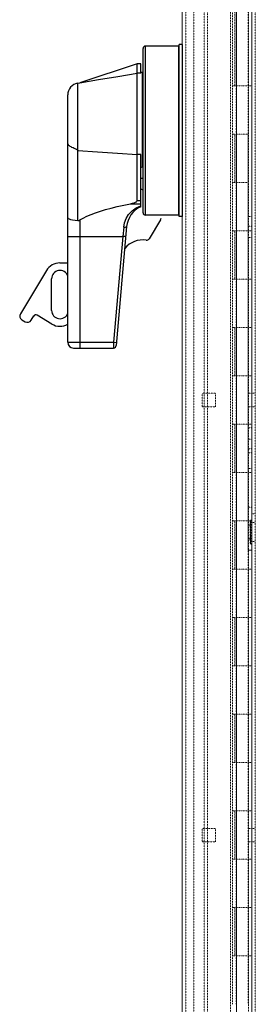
# Model space of a CAD drawing. Header units: inches. Extents: x 2934 to 6866, y 422 to 3136.
# Tile 81 of 84: x 6134 to 6258, y 2009 to 2526. Entities that reach past the tile are written whole.
import ezdxf

# ---------------------------------------------------------------- set-up
doc = ezdxf.new("R2010")
doc.units = ezdxf.units.IN
doc.header["$MEASUREMENT"] = 0
doc.linetypes.add('HIDDEN', pattern=[0.2, 0.1, -0.1])

# ---------------------------------------------------------------- blocks, each defined once
blk = doc.blocks.new('UBW400 Rotary Handle_side')
at = {"color": 7, "linetype": 'Continuous'}
for p, q in [((-20.62, -37.5), (-20.62, 48.84)), ((-1.96, 50.11), (-19.35, 50.11)), ((-1.57, -39.55), (-1.57, 50.9)), ((0, 50.9), (-1.57, 50.9)), ((-23.67, 40.72), (-53.89, 30.82)), ((-23.67, -31.07), (-23.67, 40.72)), ((-21.89, 40.72), (-23.67, 40.72)), ((-21.89, 35.76), (-21.89, 40.72)), ((-21.89, 35.76), (-23.67, 35.76)), ((-21.13, 36.14), (-21.89, 36.14)), ((-55.05, 30.61), (-53.89, 30.82)), ((-60.23, -105.55), (-60.23, 24.43)), ((-21.89, -34.37), (-21.89, -6.86)), ((-21.89, -19.32), (-20.62, -19.32)), ((-1.96, -38.77), (-19.35, -38.77)), ((-11.39, -41.17), (-17.42, -51.21)), ((0, -39.55), (-1.57, -39.55)), ((-29.26, -44.82), (-34.72, -107.21)), ((-64.35, -63.86), (-60.23, -63.86)), ((-71.49, -67.9), (-85.12, -90.58)), ((-68.72, -88.84), (-68.72, -72.19)), ((-79.46, -93.98), (-78.13, -91.76)), ((-68.64, -95.98), (-76.38, -91.33)), ((-84.34, -93.72), (-82.6, -94.77)), ((-57.19, -108.6), (-36.24, -108.6))]:
    blk.add_line(p, q, dxfattribs=at)
at = {"color": 9, "linetype": 'Continuous'}
for p, q in [((-19.35, -38.77), (-19.35, 50.11)), ((-1.96, 50.11), (-1.96, -38.77)), ((-21.13, 36.14), (-21.13, -13.44)), ((-55.05, 30.61), (-55.05, -4.64)), ((-21.89, -6.86), (-23.67, -6.86)), ((-27.19, -32.75), (-21.89, -32.75)), ((-24.2, -34.9), (-21.89, -33.79)), ((-23.67, -31.07), (-21.89, -31.07)), ((-53.89, -41.26), (-53.89, -108.6)), ((-30.78, -45.01), (-31.24, -49.94)), ((-60.23, -49.94), (-31.24, -49.94)), ((-31.24, -49.94), (-36.1, -105.55)), ((-29.72, -50.07), (-31.24, -49.94)), ((-60.23, -105.55), (-36.1, -105.55)), ((-36.1, -105.55), (-36.24, -108.6)), ((-36.1, -105.55), (-34.59, -105.69))]:
    blk.add_line(p, q, dxfattribs=at)
at = {"color": 7}
blk.add_line((0, 50.9), (0, -39.55), dxfattribs=at)
at = {"color": 7, "linetype": 'Continuous'}
for points in [[(-53.89, 30.82), (-44.13, 32.5), (-33.98, 34.16), (-23.67, 35.76)], [(-55.05, -4.64), (-55.64, -4.25), (-56.28, -3.98), (-56.89, -3.73), (-57.47, -3.48), (-58.01, -3.22), (-58.51, -2.95), (-58.95, -2.67), (-59.33, -2.38), (-59.65, -2.09), (-59.91, -1.78), (-60.09, -1.47), (-60.2, -1.16), (-60.23, -0.85)], [(-21.89, -13.75), (-21.51, -13.59), (-21.13, -13.44)], [(-21.13, -13.44), (-21.02, -13.37), (-20.93, -13.25), (-20.85, -13.12), (-20.79, -12.96), (-20.73, -12.78), (-20.69, -12.57), (-20.65, -12.35), (-20.63, -12.11), (-20.62, -11.84)], [(-53.89, -41.26), (-52.09, -40.29), (-50.12, -39.35), (-47.97, -38.44), (-45.63, -37.55), (-43.09, -36.69), (-40.35, -35.85), (-37.4, -35.04), (-34.23, -34.25), (-30.83, -33.49), (-27.19, -32.75)], [(-27.19, -32.75), (-26.66, -32.64), (-26.17, -32.52), (-25.72, -32.4), (-25.31, -32.28), (-24.94, -32.15), (-24.61, -32), (-24.32, -31.85), (-24.07, -31.69), (-23.86, -31.5), (-23.71, -31.28), (-23.67, -31.07)], [(-60.23, -40.15), (-60.06, -40.48), (-59.56, -40.79), (-58.75, -41.07), (-57.68, -41.31), (-56.41, -41.48), (-55.01, -41.58)], [(-55.01, -41.58), (-54.42, -41.5), (-53.89, -41.26)]]:
    blk.add_lwpolyline(points, dxfattribs=at)
at = {"color": 9, "linetype": 'Continuous'}
for points in [[(-55.05, -4.64), (-54.99, -4.7), (-54.99, -4.78)], [(-55.01, -41.58), (-55.01, -32.15), (-55.01, -22.8), (-55, -13.65), (-54.99, -4.78)], [(-54.99, -4.78), (-44.61, -5.48), (-34.14, -6.17), (-23.67, -6.86)], [(-30.78, -45.01), (-30.37, -42.81), (-29.53, -40.61), (-28.21, -38.46), (-26.38, -36.49), (-24.2, -34.9)], [(-30.78, -45.01), (-30.31, -45.03), (-29.89, -45.02), (-29.56, -44.98), (-29.34, -44.91), (-29.26, -44.82)]]:
    blk.add_lwpolyline(points, dxfattribs=at)
at = {"color": 7, "linetype": 'Continuous'}
for centre, radius, start, end in [((-19.35, 48.84), 1.27, 90, 180), ((-1.96, 49.73), 0.381, 0, 90), ((-21.13, 35.64), 0.508, 0, 90), ((-53.96, 24.43), 6.27, 100, 180), ((-39.13, -53.42), 33.37, 56.251, 58.8707), ((-16.61, -45.92), 12.7, 114.5639, 175), ((-19.35, -37.5), 1.27, 180, 270), ((-12.7, -40.39), 1.52, 329, 0), ((-1.96, -38.39), 0.381, 270, 0), ((-18.73, -50.42), 1.52, 262.1138, 329), ((-20.68, -64.51), 12.7, 82.1138, 139.2523), ((-64.35, -72.19), 8.33, 90, 149), ((-64.35, -72.19), 4.37, 18.6028, 180), ((-83.16, -91.76), 2.29, 149, 239), ((-77.04, -92.42), 1.27, 59, 149), ((-64.35, -88.84), 4.37, 180, 341.3972), ((-81.42, -92.81), 2.29, 239, 329), ((-64.35, -88.84), 8.33, 239, 299.604), ((-57.19, -105.55), 3.05, 180, 270), ((-36.24, -107.08), 1.52, 270, 355)]:
    blk.add_arc(centre, radius, start, end, dxfattribs=at)

msp = doc.modelspace()

# ---------------------------------------------------------------- linework, layer by layer
at = {"color": 7, "linetype": 'Continuous', "lineweight": 15}
for p, q in [((6256.32, 939.28), (6256.32, 2938.24)), ((6248.4, 1053.63), (6248.4, 2913.05)), ((6219.82, 1055.16), (6219.82, 2911.53)), ((6254.43, 2256.9), (6254.43, 2466.45)), ((6254.43, 2247.38), (6254.43, 2256.9)), ((6256.32, 2247.38), (6254.43, 2247.38))]:
    msp.add_line(p, q, dxfattribs=at)
at = {"color": 7, "linetype": 'HIDDEN', "lineweight": 0}
for p, q in [((6258.22, 939.28), (6258.22, 2938.24)), ((6221.72, 1055.16), (6221.72, 2911.53)), ((6231.25, 2891.39), (6231.25, 1075.29)), ((6233.14, 2891.39), (6233.14, 1075.29)), ((6225.84, 1094.34), (6225.84, 2872.34)), ((6245.22, 1091.17), (6245.22, 2875.52)), ((6254.55, 1094.34), (6254.55, 2872.34)), ((6246.16, 2745.34), (6246.16, 2491.34)), ((6247.38, 2491.34), (6247.38, 2745.34)), ((6248.07, 2745.34), (6248.07, 2491.34)), ((6254.42, 2491.34), (6254.42, 2745.34)), ((6246.16, 2491.34), (6246.16, 2465.94)), ((6251.24, 2491.34), (6246.16, 2491.34)), ((6248.07, 2491.34), (6248.07, 2465.94)), ((6254.55, 2491.34), (6251.24, 2491.34)), ((6254.42, 2465.94), (6254.42, 2491.34)), ((6254.55, 2491.34), (6256.32, 2491.34)), ((6246.16, 2465.94), (6251.24, 2465.94)), ((6246.16, 2465.94), (6246.16, 2440.54)), ((6247.38, 2440.54), (6247.38, 2465.94)), ((6248.07, 2465.94), (6248.07, 2440.54)), ((6251.24, 2465.94), (6254.55, 2465.94)), ((6246.16, 2440.54), (6246.16, 2415.14)), ((6251.24, 2440.54), (6246.16, 2440.54)), ((6248.07, 2440.54), (6248.07, 2415.14)), ((6254.55, 2440.54), (6251.24, 2440.54)), ((6254.42, 2415.14), (6254.42, 2440.54)), ((6256.32, 2422.78), (6254.43, 2422.78)), ((6254.43, 2417.67), (6256.32, 2417.67)), ((6246.16, 2415.14), (6251.24, 2415.14)), ((6246.16, 2415.14), (6246.16, 2389.74)), ((6247.38, 2389.74), (6247.38, 2415.14)), ((6248.07, 2415.14), (6248.07, 2389.74)), ((6251.24, 2415.14), (6254.55, 2415.14)), ((6254.42, 2389.74), (6254.42, 2415.14)), ((6256.32, 2411.72), (6254.43, 2411.72)), ((6254.55, 2415.14), (6256.32, 2415.14)), ((6246.16, 2389.74), (6246.16, 2364.34)), ((6251.24, 2389.74), (6246.16, 2389.74)), ((6248.07, 2389.74), (6248.07, 2364.34)), ((6254.55, 2389.74), (6251.24, 2389.74)), ((6254.42, 2364.34), (6254.42, 2389.74)), ((6254.55, 2389.74), (6256.32, 2389.74)), ((6246.16, 2364.34), (6251.24, 2364.34)), ((6246.16, 2364.34), (6246.16, 2338.94)), ((6247.38, 2338.94), (6247.38, 2364.34)), ((6248.07, 2364.34), (6248.07, 2338.94)), ((6251.24, 2364.34), (6254.55, 2364.34)), ((6254.42, 2338.94), (6254.42, 2364.34)), ((6254.55, 2364.34), (6256.32, 2364.34)), ((6246.16, 2338.94), (6246.16, 2313.54)), ((6251.24, 2338.94), (6246.16, 2338.94)), ((6248.07, 2338.94), (6248.07, 2313.54)), ((6254.55, 2338.94), (6251.24, 2338.94)), ((6254.42, 2313.54), (6254.42, 2338.94)), ((6254.55, 2338.94), (6256.32, 2338.94)), ((6230.2, 2329.81), (6237.34, 2329.81)), ((6230.2, 2322.67), (6230.2, 2329.81)), ((6237.34, 2329.81), (6237.34, 2322.67)), ((6256.32, 2329.81), (6254.55, 2329.81)), ((6258.22, 2329.81), (6256.32, 2329.81)), ((6237.34, 2322.67), (6230.2, 2322.67)), ((6256.32, 2322.67), (6254.55, 2322.67)), ((6258.22, 2322.67), (6256.32, 2322.67)), ((6246.16, 2313.54), (6251.24, 2313.54)), ((6246.16, 2313.54), (6246.16, 2288.14)), ((6247.38, 2288.14), (6247.38, 2313.54)), ((6248.07, 2313.54), (6248.07, 2288.14)), ((6251.24, 2313.54), (6254.55, 2313.54)), ((6254.42, 2288.14), (6254.42, 2313.54)), ((6254.55, 2313.54), (6256.32, 2313.54)), ((6254.43, 2311.64), (6256.32, 2311.64)), ((6256.32, 2305.68), (6254.43, 2305.68)), ((6254.43, 2300.58), (6256.32, 2300.58)), ((6254.43, 2298.54), (6256.32, 2298.54)), ((6246.16, 2288.14), (6246.16, 2262.74)), ((6251.24, 2288.14), (6246.16, 2288.14)), ((6248.07, 2288.14), (6248.07, 2262.74)), ((6254.55, 2288.14), (6251.24, 2288.14)), ((6254.42, 2262.74), (6254.42, 2288.14)), ((6256.32, 2290.38), (6254.43, 2290.38)), ((6254.55, 2288.14), (6256.32, 2288.14)), ((6254.43, 2269.98), (6256.32, 2269.98)), ((6258.22, 2266.43), (6256.32, 2266.43)), ((6246.16, 2262.74), (6251.24, 2262.74)), ((6246.16, 2262.74), (6246.16, 2237.34)), ((6247.38, 2237.34), (6247.38, 2262.74)), ((6248.07, 2262.74), (6248.07, 2237.34)), ((6251.24, 2262.74), (6254.55, 2262.74)), ((6254.42, 2237.34), (6254.42, 2262.74)), ((6254.55, 2262.74), (6256.32, 2262.74)), ((6255.94, 2263.25), (6255.56, 2262.59)), ((6255.56, 2262.59), (6255.56, 2251.21)), ((6255.94, 2263.25), (6255.94, 2250.55)), ((6256.32, 2263.25), (6255.94, 2263.25)), ((6258.22, 2261.87), (6256.32, 2261.87)), ((6256.32, 2260.47), (6254.43, 2260.47)), ((6254.43, 2253.33), (6256.32, 2253.33)), ((6255.56, 2251.21), (6255.94, 2250.55)), ((6256.32, 2251.94), (6258.22, 2251.94)), ((6255.94, 2250.55), (6256.32, 2250.55)), ((6246.16, 2237.34), (6246.16, 2211.94)), ((6251.24, 2237.34), (6246.16, 2237.34)), ((6248.07, 2237.34), (6248.07, 2211.94)), ((6254.55, 2237.34), (6251.24, 2237.34)), ((6254.42, 2211.94), (6254.42, 2237.34)), ((6254.55, 2237.34), (6256.32, 2237.34)), ((6246.16, 2211.94), (6251.24, 2211.94)), ((6246.16, 2211.94), (6246.16, 2186.54)), ((6247.38, 2186.54), (6247.38, 2211.94)), ((6248.07, 2211.94), (6248.07, 2186.54)), ((6251.24, 2211.94), (6254.55, 2211.94)), ((6254.42, 2186.54), (6254.42, 2211.94)), ((6254.55, 2211.94), (6256.32, 2211.94)), ((6251.24, 2186.54), (6246.16, 2186.54)), ((6246.16, 2186.54), (6246.16, 2161.14)), ((6248.07, 2186.54), (6248.07, 2161.14)), ((6254.55, 2186.54), (6251.24, 2186.54)), ((6254.42, 2161.14), (6254.42, 2186.54)), ((6254.55, 2186.54), (6256.32, 2186.54)), ((6246.16, 2161.14), (6251.24, 2161.14)), ((6246.16, 2161.14), (6246.16, 2135.74)), ((6247.38, 2135.74), (6247.38, 2161.14)), ((6248.07, 2161.14), (6248.07, 2135.74)), ((6251.24, 2161.14), (6254.55, 2161.14)), ((6254.42, 2135.74), (6254.42, 2161.14)), ((6254.55, 2161.14), (6256.32, 2161.14)), ((6251.24, 2135.74), (6246.16, 2135.74)), ((6246.16, 2135.74), (6246.16, 2110.34)), ((6248.07, 2135.74), (6248.07, 2110.34)), ((6254.55, 2135.74), (6251.24, 2135.74)), ((6254.42, 2110.34), (6254.42, 2135.74)), ((6254.55, 2135.74), (6256.32, 2135.74)), ((6246.16, 2110.34), (6251.24, 2110.34)), ((6246.16, 2110.34), (6246.16, 2084.94)), ((6247.38, 2084.94), (6247.38, 2110.34)), ((6248.07, 2110.34), (6248.07, 2084.94)), ((6251.24, 2110.34), (6254.55, 2110.34)), ((6254.42, 2084.94), (6254.42, 2110.34)), ((6254.55, 2110.34), (6256.32, 2110.34)), ((6230.2, 2101.21), (6237.34, 2101.21)), ((6230.2, 2094.07), (6230.2, 2101.21)), ((6237.34, 2101.21), (6237.34, 2094.07)), ((6256.32, 2101.21), (6254.55, 2101.21)), ((6258.22, 2101.21), (6256.32, 2101.21)), ((6237.34, 2094.07), (6230.2, 2094.07)), ((6256.32, 2094.07), (6254.55, 2094.07)), ((6258.22, 2094.07), (6256.32, 2094.07)), ((6251.24, 2084.94), (6246.16, 2084.94)), ((6246.16, 2084.94), (6246.16, 2059.54)), ((6248.07, 2084.94), (6248.07, 2059.54)), ((6254.55, 2084.94), (6251.24, 2084.94)), ((6254.42, 2059.54), (6254.42, 2084.94)), ((6254.55, 2084.94), (6256.32, 2084.94)), ((6246.16, 2059.54), (6251.24, 2059.54)), ((6246.16, 2059.54), (6246.16, 2034.14)), ((6247.38, 2034.14), (6247.38, 2059.54)), ((6248.07, 2059.54), (6248.07, 2034.14)), ((6251.24, 2059.54), (6254.55, 2059.54)), ((6254.42, 2034.14), (6254.42, 2059.54)), ((6254.55, 2059.54), (6256.32, 2059.54)), ((6251.24, 2034.14), (6246.16, 2034.14)), ((6246.16, 2034.14), (6246.16, 2008.74)), ((6248.07, 2034.14), (6248.07, 2008.74)), ((6254.55, 2034.14), (6251.24, 2034.14)), ((6254.42, 2008.74), (6254.42, 2034.14)), ((6254.55, 2034.14), (6256.32, 2034.14))]:
    msp.add_line(p, q, dxfattribs=at)

# ---------------------------------------------------------------- block references
at = {"color": 7}
msp.add_blockref('UBW400 Rotary Handle_side', (6219.82, 2462.19), dxfattribs=at)

doc.saveas('drawing.dxf')
